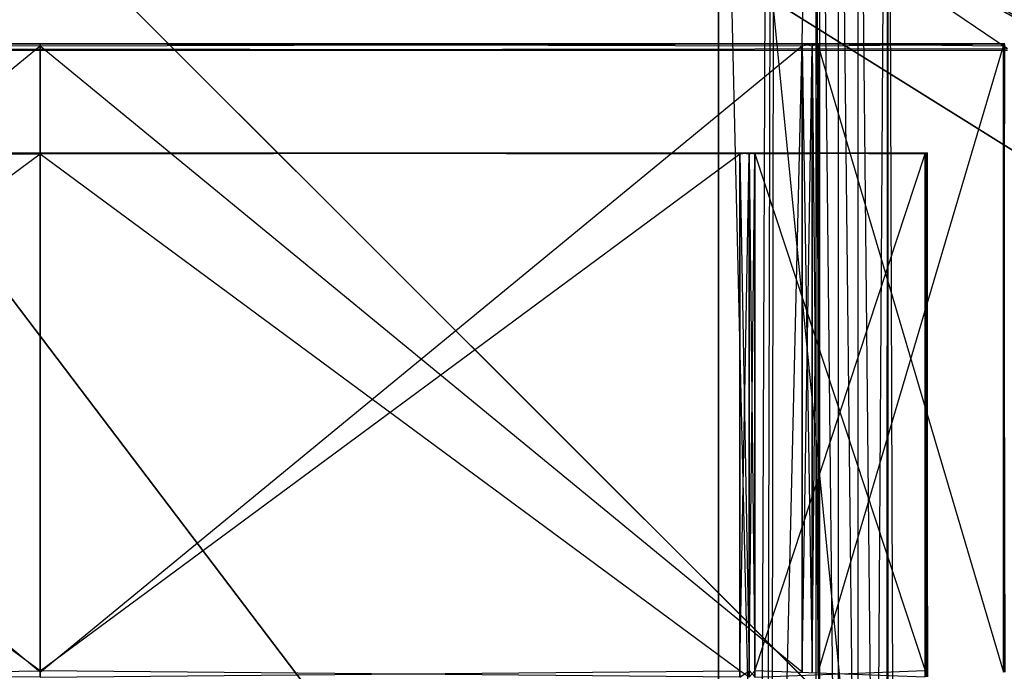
# Model space of a CAD drawing. Extents: x 0 to 1.6, y -0.5 to 0.
# Tile 45 of 192: x 0.21 to 0.41, y -0.37 to -0.23. Entities that reach past the tile are written whole.
import ezdxf

# ---------------------------------------------------------------- set-up
doc = ezdxf.new("R2010")
doc.units = 0
for name, color, linetype in [('L16_KORPUS1_0___REPLACEMTFOREMP', 7, 'CONTINUOUS'), ('L24_DRAWERBOXU_5___REPLACEMTFOR', 7, 'CONTINUOUS'), ('L25_DRAWERBOXU_3___REPLACEMTFOR', 7, 'CONTINUOUS'), ('L34_REGALELEMENT_0___REPLACEMTF', 7, 'CONTINUOUS'), ('L4_KORPUS2_5___REPLACEMTFOREMPT', 7, 'CONTINUOUS'), ('L65_ABDECKPL_0___REPLACEMTFOREM', 7, 'CONTINUOUS')]:
    doc.layers.add(name, color=color, linetype=linetype)

msp = doc.modelspace()

# ---------------------------------------------------------------- linework, layer by layer
at = {"layer": 'L16_KORPUS1_0___REPLACEMTFOREMP', "color": 8}
for points, invisible_edges in [([(0.002909, -0.497406), (0.002912, -0.000594), (0.5, -0.497406), (0.002909, -0.497406)], 15), ([(0.002912, -0.000596, 0.00769), (0.002909, -0.497404, 0.00769), (0.5, -0.497404, 0.00769), (0.002912, -0.000596, 0.00769)], 15), ([(0.5, -0.497406), (0.002912, -0.000594), (0.5, -0.000594), (0.5, -0.497406)], 10), ([(0.002912, -0.000596, 0.00769), (0.5, -0.497404, 0.00769), (0.5, -0.000596, 0.00769), (0.002912, -0.000596, 0.00769)], 10)]:
    msp.add_3dface(points, dxfattribs=dict(at, invisible_edges=invisible_edges))
at = {"layer": 'L24_DRAWERBOXU_5___REPLACEMTFOR', "color": 250}
for points, invisible_edges in [([(0.352532, -0.113855, 0.393628), (0.352532, -0.481795, 0.376897), (0.352532, -0.481795, 0.393628), (0.352532, -0.113855, 0.393628)], 13), ([(0.352532, -0.481795, 0.376897), (0.352532, -0.113855, 0.393628), (0.352532, -0.113855, 0.376897), (0.352532, -0.481795, 0.376897)], 14), ([(0.352532, -0.113855, 0.376897), (0.389016, -0.481795, 0.376897), (0.352532, -0.481795, 0.376897), (0.352532, -0.113855, 0.376897)], 13), ([(0.389016, -0.481795, 0.376897), (0.352532, -0.113855, 0.376897), (0.389016, -0.113855, 0.376897), (0.389016, -0.481795, 0.376897)], 14), ([(0.361275, -0.481795, 0.399934), (0.352532, -0.113855, 0.393628), (0.352532, -0.481795, 0.393628), (0.361275, -0.481795, 0.399934)], 13), ([(0.352532, -0.113855, 0.393628), (0.361275, -0.481795, 0.399934), (0.361275, -0.113855, 0.399934), (0.352532, -0.113855, 0.393628)], 14), ([(0.362584, -0.113855, 0.4016), (0.361275, -0.481795, 0.399934), (0.362584, -0.481795, 0.4016), (0.362584, -0.113855, 0.4016)], 13), ([(0.361275, -0.481795, 0.399934), (0.362584, -0.113855, 0.4016), (0.361275, -0.113855, 0.399934), (0.361275, -0.481795, 0.399934)], 14), ([(0.363547, -0.113855, 0.403487), (0.362584, -0.481795, 0.4016), (0.363547, -0.481795, 0.403487), (0.363547, -0.113855, 0.403487)], 13), ([(0.362584, -0.481795, 0.4016), (0.363547, -0.113855, 0.403487), (0.362584, -0.113855, 0.4016), (0.362584, -0.481795, 0.4016)], 14), ([(0.364127, -0.113855, 0.405524), (0.363547, -0.481795, 0.403487), (0.364127, -0.481795, 0.405524), (0.364127, -0.113855, 0.405524)], 13), ([(0.363547, -0.481795, 0.403487), (0.364127, -0.113855, 0.405524), (0.363547, -0.113855, 0.403487), (0.363547, -0.481795, 0.403487)], 14), ([(0.364127, -0.481795, 0.405524), (0.372733, -0.113872, 0.428442), (0.364127, -0.113855, 0.405524), (0.364127, -0.481795, 0.405524)], 14), ([(0.372733, -0.113872, 0.428442), (0.364127, -0.481795, 0.405524), (0.372733, -0.481812, 0.428442), (0.372733, -0.113872, 0.428442)], 13), ([(0.373485, -0.481812, 0.429509), (0.372733, -0.113872, 0.428442), (0.372733, -0.481812, 0.428442), (0.373485, -0.481812, 0.429509)], 13), ([(0.372733, -0.113872, 0.428442), (0.373485, -0.481812, 0.429509), (0.373485, -0.113872, 0.429509), (0.372733, -0.113872, 0.428442)], 14), ([(0.377324, -0.481812, 0.43084), (0.373485, -0.113872, 0.429509), (0.373485, -0.481812, 0.429509), (0.377324, -0.481812, 0.43084)], 13), ([(0.373485, -0.113872, 0.429509), (0.377324, -0.481812, 0.43084), (0.377324, -0.113872, 0.43084), (0.373485, -0.113872, 0.429509)], 14), ([(0.381387, -0.481812, 0.43079), (0.377324, -0.113872, 0.43084), (0.377324, -0.481812, 0.43084), (0.381387, -0.481812, 0.43079)], 13), ([(0.377324, -0.113872, 0.43084), (0.381387, -0.481812, 0.43079), (0.381387, -0.113872, 0.43079), (0.377324, -0.113872, 0.43084)], 14), ([(0.385033, -0.481812, 0.429075), (0.381387, -0.113872, 0.43079), (0.381387, -0.481812, 0.43079), (0.385033, -0.481812, 0.429075)], 13), ([(0.381387, -0.113872, 0.43079), (0.385033, -0.481812, 0.429075), (0.385033, -0.113872, 0.429075), (0.381387, -0.113872, 0.43079)], 14), ([(0.38738, -0.113872, 0.425801), (0.385033, -0.481812, 0.429075), (0.38738, -0.481812, 0.425801), (0.38738, -0.113872, 0.425801)], 13), ([(0.385033, -0.481812, 0.429075), (0.38738, -0.113872, 0.425801), (0.385033, -0.113872, 0.429075), (0.385033, -0.481812, 0.429075)], 14), ([(0.387627, -0.113872, 0.422427), (0.38738, -0.481812, 0.425801), (0.387627, -0.481812, 0.422427), (0.387627, -0.113872, 0.422427)], 13), ([(0.38738, -0.481812, 0.425801), (0.387627, -0.113872, 0.422427), (0.38738, -0.113872, 0.425801), (0.38738, -0.481812, 0.425801)], 14), ([(0.387627, -0.113872, 0.422427), (0.389016, -0.481795, 0.376897), (0.389016, -0.113855, 0.376897), (0.387627, -0.113872, 0.422427)], 14), ([(0.389016, -0.481795, 0.376897), (0.387627, -0.113872, 0.422427), (0.387627, -0.481812, 0.422427), (0.389016, -0.481795, 0.376897)], 13)]:
    msp.add_3dface(points, dxfattribs=dict(at, invisible_edges=invisible_edges))
at = {"layer": 'L25_DRAWERBOXU_3___REPLACEMTFOR', "color": 250}
for points, invisible_edges in [([(0.352532, -0.481792, 0.392886), (0.073217, -0.113854, 0.392886), (0.073217, -0.481792, 0.392886), (0.352532, -0.481792, 0.392886)], 13), ([(0.073217, -0.113854, 0.392886), (0.352532, -0.481792, 0.392886), (0.352532, -0.113854, 0.392886), (0.073217, -0.113854, 0.392886)], 14), ([(0.073217, -0.113855, 0.376897), (0.352532, -0.481792, 0.376897), (0.073217, -0.481792, 0.376897), (0.073217, -0.113855, 0.376897)], 13), ([(0.352532, -0.481792, 0.376897), (0.073217, -0.113855, 0.376897), (0.352532, -0.113855, 0.376897), (0.352532, -0.481792, 0.376897)], 14), ([(0.352532, -0.481792, 0.392886), (0.352532, -0.113855, 0.376897), (0.352532, -0.113854, 0.392886), (0.352532, -0.481792, 0.392886)], 14), ([(0.352532, -0.113855, 0.376897), (0.352532, -0.481792, 0.392886), (0.352532, -0.481792, 0.376897), (0.352532, -0.113855, 0.376897)], 13)]:
    msp.add_3dface(points, dxfattribs=dict(at, invisible_edges=invisible_edges))
at = {"layer": 'L34_REGALELEMENT_0___REPLACEMTF', "color": 40}
for points, invisible_edges in [([(0.212118, -0.23671, 0.347706), (0.054382, -0.236341, 0.347706), (0.054382, -0.23671, 0.347706), (0.212118, -0.23671, 0.347706)], 13), ([(0.054382, -0.236341, 0.347706), (0.212118, -0.23671, 0.347706), (0.212118, -0.236341, 0.347706), (0.054382, -0.236341, 0.347706)], 14), ([(0.212118, -0.236341, 0.007706), (0.054382, -0.23671, 0.007706), (0.054382, -0.236341, 0.007706), (0.212118, -0.236341, 0.007706)], 13), ([(0.054382, -0.23671, 0.007706), (0.212118, -0.236341, 0.007706), (0.212118, -0.23671, 0.007706), (0.054382, -0.23671, 0.007706)], 14), ([(0.054382, -0.236341, 0.008062), (0.212118, -0.236341, 0.007706), (0.054382, -0.236341, 0.007706), (0.054382, -0.236341, 0.008062)], 13), ([(0.212118, -0.236341, 0.007706), (0.054382, -0.236341, 0.008062), (0.212118, -0.236341, 0.008062), (0.212118, -0.236341, 0.007706)], 14), ([(0.054382, -0.236341, 0.34747), (0.212118, -0.236341, 0.008062), (0.054382, -0.236341, 0.008062), (0.054382, -0.236341, 0.34747)], 13), ([(0.212118, -0.236341, 0.008062), (0.054382, -0.236341, 0.34747), (0.212118, -0.236341, 0.34747), (0.212118, -0.236341, 0.008062)], 14), ([(0.054382, -0.236341, 0.347706), (0.212118, -0.236341, 0.34747), (0.054382, -0.236341, 0.34747), (0.054382, -0.236341, 0.347706)], 13), ([(0.212118, -0.236341, 0.34747), (0.054382, -0.236341, 0.347706), (0.212118, -0.236341, 0.347706), (0.212118, -0.236341, 0.34747)], 14), ([(0.369853, -0.23671, 0.347706), (0.212118, -0.236341, 0.347706), (0.212118, -0.23671, 0.347706), (0.369853, -0.23671, 0.347706)], 13), ([(0.212118, -0.236341, 0.347706), (0.369853, -0.23671, 0.347706), (0.369853, -0.236341, 0.347706), (0.212118, -0.236341, 0.347706)], 14), ([(0.369853, -0.236341, 0.007706), (0.212118, -0.23671, 0.007706), (0.212118, -0.236341, 0.007706), (0.369853, -0.236341, 0.007706)], 13), ([(0.212118, -0.23671, 0.007706), (0.369853, -0.236341, 0.007706), (0.369853, -0.23671, 0.007706), (0.212118, -0.23671, 0.007706)], 14), ([(0.212118, -0.236341, 0.008062), (0.369853, -0.236341, 0.007706), (0.212118, -0.236341, 0.007706), (0.212118, -0.236341, 0.008062)], 13), ([(0.369853, -0.236341, 0.007706), (0.212118, -0.236341, 0.008062), (0.369853, -0.236341, 0.008062), (0.369853, -0.236341, 0.007706)], 14), ([(0.212118, -0.236341, 0.34747), (0.369853, -0.236341, 0.008062), (0.212118, -0.236341, 0.008062), (0.212118, -0.236341, 0.34747)], 13), ([(0.369853, -0.236341, 0.008062), (0.212118, -0.236341, 0.34747), (0.369853, -0.236341, 0.34747), (0.369853, -0.236341, 0.008062)], 14), ([(0.212118, -0.236341, 0.347706), (0.369853, -0.236341, 0.34747), (0.212118, -0.236341, 0.34747), (0.212118, -0.236341, 0.347706)], 13), ([(0.369853, -0.236341, 0.34747), (0.212118, -0.236341, 0.347706), (0.369853, -0.236341, 0.347706), (0.369853, -0.236341, 0.34747)], 14), ([(0.369853, -0.236341, 0.347706), (0.371908, -0.236341, 0.34747), (0.369853, -0.236341, 0.34747), (0.369853, -0.236341, 0.347706)], 13), ([(0.371908, -0.236341, 0.34747), (0.369853, -0.236341, 0.347706), (0.371908, -0.236341, 0.347706), (0.371908, -0.236341, 0.34747)], 14), ([(0.369853, -0.236341, 0.34747), (0.371908, -0.236341, 0.008062), (0.369853, -0.236341, 0.008062), (0.369853, -0.236341, 0.34747)], 13), ([(0.371908, -0.236341, 0.008062), (0.369853, -0.236341, 0.34747), (0.371908, -0.236341, 0.34747), (0.371908, -0.236341, 0.008062)], 14), ([(0.369853, -0.236341, 0.008062), (0.371908, -0.236341, 0.007706), (0.369853, -0.236341, 0.007706), (0.369853, -0.236341, 0.008062)], 13), ([(0.371908, -0.236341, 0.007706), (0.369853, -0.236341, 0.008062), (0.371908, -0.236341, 0.008062), (0.371908, -0.236341, 0.007706)], 14), ([(0.371908, -0.236341, 0.007706), (0.369853, -0.23671, 0.007706), (0.369853, -0.236341, 0.007706), (0.371908, -0.236341, 0.007706)], 13), ([(0.369853, -0.23671, 0.007706), (0.371908, -0.236341, 0.007706), (0.371908, -0.23671, 0.007706), (0.369853, -0.23671, 0.007706)], 14), ([(0.371908, -0.23671, 0.347706), (0.369853, -0.236341, 0.347706), (0.369853, -0.23671, 0.347706), (0.371908, -0.23671, 0.347706)], 13), ([(0.369853, -0.236341, 0.347706), (0.371908, -0.23671, 0.347706), (0.371908, -0.236341, 0.347706), (0.369853, -0.236341, 0.347706)], 14), ([(0.373186, -0.23671, 0.347706), (0.371908, -0.236341, 0.347706), (0.371908, -0.23671, 0.347706), (0.373186, -0.23671, 0.347706)], 13), ([(0.371908, -0.236341, 0.347706), (0.373186, -0.23671, 0.347706), (0.373186, -0.236341, 0.347706), (0.371908, -0.236341, 0.347706)], 14), ([(0.371908, -0.236341, 0.347706), (0.373186, -0.236341, 0.34747), (0.371908, -0.236341, 0.34747), (0.371908, -0.236341, 0.347706)], 13), ([(0.373186, -0.236341, 0.34747), (0.371908, -0.236341, 0.347706), (0.373186, -0.236341, 0.347706), (0.373186, -0.236341, 0.34747)], 14), ([(0.371908, -0.236341, 0.34747), (0.373186, -0.236341, 0.008062), (0.371908, -0.236341, 0.008062), (0.371908, -0.236341, 0.34747)], 13), ([(0.373186, -0.236341, 0.008062), (0.371908, -0.236341, 0.34747), (0.373186, -0.236341, 0.34747), (0.373186, -0.236341, 0.008062)], 14), ([(0.371908, -0.236341, 0.008062), (0.373186, -0.236341, 0.007706), (0.371908, -0.236341, 0.007706), (0.371908, -0.236341, 0.008062)], 13), ([(0.373186, -0.236341, 0.007706), (0.371908, -0.236341, 0.008062), (0.373186, -0.236341, 0.008062), (0.373186, -0.236341, 0.007706)], 14), ([(0.373186, -0.236341, 0.007706), (0.371908, -0.23671, 0.007706), (0.371908, -0.236341, 0.007706), (0.373186, -0.236341, 0.007706)], 13), ([(0.371908, -0.23671, 0.007706), (0.373186, -0.236341, 0.007706), (0.373186, -0.23671, 0.007706), (0.371908, -0.23671, 0.007706)], 14), ([(0.411565, -0.236341, 0.007706), (0.373186, -0.23671, 0.007706), (0.373186, -0.236341, 0.007706), (0.411565, -0.236341, 0.007706)], 13), ([(0.373186, -0.23671, 0.007706), (0.411565, -0.236341, 0.007706), (0.411565, -0.23671, 0.007706), (0.373186, -0.23671, 0.007706)], 14), ([(0.373186, -0.236341, 0.008062), (0.411565, -0.236341, 0.007706), (0.373186, -0.236341, 0.007706), (0.373186, -0.236341, 0.008062)], 13), ([(0.411565, -0.236341, 0.007706), (0.373186, -0.236341, 0.008062), (0.411565, -0.236341, 0.008062), (0.411565, -0.236341, 0.007706)], 14), ([(0.373186, -0.236341, 0.34747), (0.411565, -0.236341, 0.008062), (0.373186, -0.236341, 0.008062), (0.373186, -0.236341, 0.34747)], 13), ([(0.411565, -0.236341, 0.008062), (0.373186, -0.236341, 0.34747), (0.411565, -0.236341, 0.34747), (0.411565, -0.236341, 0.008062)], 14), ([(0.373186, -0.236341, 0.347706), (0.411565, -0.236341, 0.34747), (0.373186, -0.236341, 0.34747), (0.373186, -0.236341, 0.347706)], 13), ([(0.411565, -0.236341, 0.34747), (0.373186, -0.236341, 0.347706), (0.411565, -0.236341, 0.347706), (0.411565, -0.236341, 0.34747)], 14), ([(0.411565, -0.23671, 0.347706), (0.373186, -0.236341, 0.347706), (0.373186, -0.23671, 0.347706), (0.411565, -0.23671, 0.347706)], 13), ([(0.373186, -0.236341, 0.347706), (0.411565, -0.23671, 0.347706), (0.411565, -0.236341, 0.347706), (0.373186, -0.236341, 0.347706)], 14), ([(0.411843, -0.23671, 0.347706), (0.411565, -0.236341, 0.347706), (0.411565, -0.23671, 0.347706), (0.411843, -0.23671, 0.347706)], 13), ([(0.411565, -0.236341, 0.347706), (0.411843, -0.23671, 0.347706), (0.411843, -0.236341, 0.347706), (0.411565, -0.236341, 0.347706)], 14), ([(0.411843, -0.236341, 0.007706), (0.411565, -0.23671, 0.007706), (0.411565, -0.236341, 0.007706), (0.411843, -0.236341, 0.007706)], 13), ([(0.411565, -0.23671, 0.007706), (0.411843, -0.236341, 0.007706), (0.411843, -0.23671, 0.007706), (0.411565, -0.23671, 0.007706)], 14), ([(0.411565, -0.236341, 0.347706), (0.411843, -0.236341, 0.34747), (0.411565, -0.236341, 0.34747), (0.411565, -0.236341, 0.347706)], 13), ([(0.411843, -0.236341, 0.34747), (0.411565, -0.236341, 0.347706), (0.411843, -0.236341, 0.347706), (0.411843, -0.236341, 0.34747)], 14), ([(0.411565, -0.236341, 0.34747), (0.411843, -0.236341, 0.008062), (0.411565, -0.236341, 0.008062), (0.411565, -0.236341, 0.34747)], 13), ([(0.411843, -0.236341, 0.008062), (0.411565, -0.236341, 0.34747), (0.411843, -0.236341, 0.34747), (0.411843, -0.236341, 0.008062)], 14), ([(0.411565, -0.236341, 0.008062), (0.411843, -0.236341, 0.007706), (0.411565, -0.236341, 0.007706), (0.411565, -0.236341, 0.008062)], 13), ([(0.411843, -0.236341, 0.007706), (0.411565, -0.236341, 0.008062), (0.411843, -0.236341, 0.008062), (0.411843, -0.236341, 0.007706)], 14), ([(0.212118, -0.23671, 0.007706), (0.054382, -0.366385, 0.007706), (0.054382, -0.23671, 0.007706), (0.212118, -0.23671, 0.007706)], 13), ([(0.054382, -0.366385, 0.007706), (0.212118, -0.23671, 0.007706), (0.212118, -0.366385, 0.007706), (0.054382, -0.366385, 0.007706)], 14), ([(0.212118, -0.366314, 0.347706), (0.054382, -0.23671, 0.347706), (0.054382, -0.366314, 0.347706), (0.212118, -0.366314, 0.347706)], 13), ([(0.054382, -0.23671, 0.347706), (0.212118, -0.366314, 0.347706), (0.212118, -0.23671, 0.347706), (0.054382, -0.23671, 0.347706)], 14), ([(0.369853, -0.23671, 0.007706), (0.212118, -0.366385, 0.007706), (0.212118, -0.23671, 0.007706), (0.369853, -0.23671, 0.007706)], 13), ([(0.212118, -0.366385, 0.007706), (0.369853, -0.23671, 0.007706), (0.369853, -0.366385, 0.007706), (0.212118, -0.366385, 0.007706)], 14), ([(0.369853, -0.366314, 0.347706), (0.212118, -0.23671, 0.347706), (0.212118, -0.366314, 0.347706), (0.369853, -0.366314, 0.347706)], 13), ([(0.212118, -0.23671, 0.347706), (0.369853, -0.366314, 0.347706), (0.369853, -0.23671, 0.347706), (0.212118, -0.23671, 0.347706)], 14), ([(0.371908, -0.366314, 0.347706), (0.369853, -0.23671, 0.347706), (0.369853, -0.366314, 0.347706), (0.371908, -0.366314, 0.347706)], 13), ([(0.369853, -0.23671, 0.347706), (0.371908, -0.366314, 0.347706), (0.371908, -0.23671, 0.347706), (0.369853, -0.23671, 0.347706)], 14), ([(0.371908, -0.23671, 0.007706), (0.369853, -0.366385, 0.007706), (0.369853, -0.23671, 0.007706), (0.371908, -0.23671, 0.007706)], 13), ([(0.369853, -0.366385, 0.007706), (0.371908, -0.23671, 0.007706), (0.371908, -0.366385, 0.007706), (0.369853, -0.366385, 0.007706)], 14), ([(0.373186, -0.366316, 0.347706), (0.371908, -0.23671, 0.347706), (0.371908, -0.366314, 0.347706), (0.373186, -0.366316, 0.347706)], 13), ([(0.371908, -0.23671, 0.347706), (0.373186, -0.366316, 0.347706), (0.373186, -0.23671, 0.347706), (0.371908, -0.23671, 0.347706)], 14), ([(0.373186, -0.23671, 0.007706), (0.371908, -0.366385, 0.007706), (0.371908, -0.23671, 0.007706), (0.373186, -0.23671, 0.007706)], 13), ([(0.371908, -0.366385, 0.007706), (0.373186, -0.23671, 0.007706), (0.373186, -0.366385, 0.007706), (0.371908, -0.366385, 0.007706)], 14), ([(0.411565, -0.23671, 0.007706), (0.373186, -0.366385, 0.007706), (0.373186, -0.23671, 0.007706), (0.411565, -0.23671, 0.007706)], 13), ([(0.373186, -0.366385, 0.007706), (0.411565, -0.23671, 0.007706), (0.411565, -0.366385, 0.007706), (0.373186, -0.366385, 0.007706)], 14), ([(0.411565, -0.366385, 0.347706), (0.373186, -0.23671, 0.347706), (0.373186, -0.366316, 0.347706), (0.411565, -0.366385, 0.347706)], 13), ([(0.373186, -0.23671, 0.347706), (0.411565, -0.366385, 0.347706), (0.411565, -0.23671, 0.347706), (0.373186, -0.23671, 0.347706)], 14), ([(0.411843, -0.366385, 0.347706), (0.411565, -0.23671, 0.347706), (0.411565, -0.366385, 0.347706), (0.411843, -0.366385, 0.347706)], 13), ([(0.411565, -0.23671, 0.347706), (0.411843, -0.366385, 0.347706), (0.411843, -0.23671, 0.347706), (0.411565, -0.23671, 0.347706)], 14), ([(0.411843, -0.23671, 0.007706), (0.411565, -0.366385, 0.007706), (0.411565, -0.23671, 0.007706), (0.411843, -0.23671, 0.007706)], 13), ([(0.411565, -0.366385, 0.007706), (0.411843, -0.23671, 0.007706), (0.411843, -0.366385, 0.007706), (0.411565, -0.366385, 0.007706)], 14), ([(0.212118, -0.258896, 0.330947), (0.067238, -0.259121, 0.330947), (0.067238, -0.258896, 0.330947), (0.212118, -0.258896, 0.330947)], 13), ([(0.067238, -0.259121, 0.330947), (0.212118, -0.258896, 0.330947), (0.212118, -0.259121, 0.330947), (0.067238, -0.259121, 0.330947)], 14), ([(0.212118, -0.258896, 0.330947), (0.067238, -0.258896, 0.330733), (0.212118, -0.258896, 0.330733), (0.212118, -0.258896, 0.330947)], 13), ([(0.067238, -0.258896, 0.330733), (0.212118, -0.258896, 0.330947), (0.067238, -0.258896, 0.330947), (0.067238, -0.258896, 0.330733)], 14), ([(0.212118, -0.258896, 0.330733), (0.067238, -0.258896, 0.023165), (0.212118, -0.258896, 0.023165), (0.212118, -0.258896, 0.330733)], 13), ([(0.067238, -0.258896, 0.023165), (0.212118, -0.258896, 0.330733), (0.067238, -0.258896, 0.330733), (0.067238, -0.258896, 0.023165)], 14), ([(0.212118, -0.258896, 0.022842), (0.067238, -0.258896, 0.023165), (0.067238, -0.258896, 0.022842), (0.212118, -0.258896, 0.022842)], 13), ([(0.067238, -0.258896, 0.023165), (0.212118, -0.258896, 0.022842), (0.212118, -0.258896, 0.023165), (0.067238, -0.258896, 0.023165)], 14), ([(0.212118, -0.259121, 0.022842), (0.067238, -0.258896, 0.022842), (0.067238, -0.259121, 0.022842), (0.212118, -0.259121, 0.022842)], 13), ([(0.067238, -0.258896, 0.022842), (0.212118, -0.259121, 0.022842), (0.212118, -0.258896, 0.022842), (0.067238, -0.258896, 0.022842)], 14), ([(0.212118, -0.259121, 0.330947), (0.067238, -0.366165, 0.330947), (0.067238, -0.259121, 0.330947), (0.212118, -0.259121, 0.330947)], 13), ([(0.067238, -0.366165, 0.330947), (0.212118, -0.259121, 0.330947), (0.212118, -0.366165, 0.330947), (0.067238, -0.366165, 0.330947)], 14), ([(0.212118, -0.366093, 0.022842), (0.067238, -0.259121, 0.022842), (0.067238, -0.366093, 0.022842), (0.212118, -0.366093, 0.022842)], 13), ([(0.067238, -0.259121, 0.022842), (0.212118, -0.366093, 0.022842), (0.212118, -0.259121, 0.022842), (0.067238, -0.259121, 0.022842)], 14), ([(0.356997, -0.258896, 0.330947), (0.212118, -0.259121, 0.330947), (0.212118, -0.258896, 0.330947), (0.356997, -0.258896, 0.330947)], 13), ([(0.212118, -0.259121, 0.330947), (0.356997, -0.258896, 0.330947), (0.356997, -0.259121, 0.330947), (0.212118, -0.259121, 0.330947)], 14), ([(0.356997, -0.258896, 0.330733), (0.212118, -0.258896, 0.330947), (0.212118, -0.258896, 0.330733), (0.356997, -0.258896, 0.330733)], 13), ([(0.212118, -0.258896, 0.330947), (0.356997, -0.258896, 0.330733), (0.356997, -0.258896, 0.330947), (0.212118, -0.258896, 0.330947)], 14), ([(0.356997, -0.258896, 0.330733), (0.212118, -0.258896, 0.023165), (0.356997, -0.258896, 0.023165), (0.356997, -0.258896, 0.330733)], 13), ([(0.212118, -0.258896, 0.023165), (0.356997, -0.258896, 0.330733), (0.212118, -0.258896, 0.330733), (0.212118, -0.258896, 0.023165)], 14), ([(0.356997, -0.258896, 0.023165), (0.212118, -0.258896, 0.022842), (0.356997, -0.258896, 0.022842), (0.356997, -0.258896, 0.023165)], 13), ([(0.212118, -0.258896, 0.022842), (0.356997, -0.258896, 0.023165), (0.212118, -0.258896, 0.023165), (0.212118, -0.258896, 0.022842)], 14), ([(0.356997, -0.259121, 0.022842), (0.212118, -0.258896, 0.022842), (0.212118, -0.259121, 0.022842), (0.356997, -0.259121, 0.022842)], 13), ([(0.212118, -0.258896, 0.022842), (0.356997, -0.259121, 0.022842), (0.356997, -0.258896, 0.022842), (0.212118, -0.258896, 0.022842)], 14), ([(0.356997, -0.259121, 0.330947), (0.212118, -0.366165, 0.330947), (0.212118, -0.259121, 0.330947), (0.356997, -0.259121, 0.330947)], 13), ([(0.212118, -0.366165, 0.330947), (0.356997, -0.259121, 0.330947), (0.356997, -0.366165, 0.330947), (0.212118, -0.366165, 0.330947)], 14), ([(0.356997, -0.366093, 0.022842), (0.212118, -0.259121, 0.022842), (0.212118, -0.366093, 0.022842), (0.356997, -0.366093, 0.022842)], 13), ([(0.212118, -0.259121, 0.022842), (0.356997, -0.366093, 0.022842), (0.356997, -0.259121, 0.022842), (0.212118, -0.259121, 0.022842)], 14), ([(0.358885, -0.259121, 0.022842), (0.356997, -0.258896, 0.022842), (0.356997, -0.259121, 0.022842), (0.358885, -0.259121, 0.022842)], 13), ([(0.356997, -0.258896, 0.022842), (0.358885, -0.259121, 0.022842), (0.358885, -0.258896, 0.022842), (0.356997, -0.258896, 0.022842)], 14), ([(0.358885, -0.258896, 0.023165), (0.356997, -0.258896, 0.022842), (0.358885, -0.258896, 0.022842), (0.358885, -0.258896, 0.023165)], 13), ([(0.356997, -0.258896, 0.022842), (0.358885, -0.258896, 0.023165), (0.356997, -0.258896, 0.023165), (0.356997, -0.258896, 0.022842)], 14), ([(0.358885, -0.258896, 0.330733), (0.356997, -0.258896, 0.023165), (0.358885, -0.258896, 0.023165), (0.358885, -0.258896, 0.330733)], 13), ([(0.356997, -0.258896, 0.023165), (0.358885, -0.258896, 0.330733), (0.356997, -0.258896, 0.330733), (0.356997, -0.258896, 0.023165)], 14), ([(0.358885, -0.258896, 0.330947), (0.356997, -0.258896, 0.330733), (0.358885, -0.258896, 0.330733), (0.358885, -0.258896, 0.330947)], 13), ([(0.356997, -0.258896, 0.330733), (0.358885, -0.258896, 0.330947), (0.356997, -0.258896, 0.330947), (0.356997, -0.258896, 0.330733)], 14), ([(0.358885, -0.258896, 0.330947), (0.356997, -0.259121, 0.330947), (0.356997, -0.258896, 0.330947), (0.358885, -0.258896, 0.330947)], 13), ([(0.356997, -0.259121, 0.330947), (0.358885, -0.258896, 0.330947), (0.358885, -0.259121, 0.330947), (0.356997, -0.259121, 0.330947)], 14), ([(0.358885, -0.366093, 0.022842), (0.356997, -0.259121, 0.022842), (0.356997, -0.366093, 0.022842), (0.358885, -0.366093, 0.022842)], 13), ([(0.356997, -0.259121, 0.022842), (0.358885, -0.366093, 0.022842), (0.358885, -0.259121, 0.022842), (0.356997, -0.259121, 0.022842)], 14), ([(0.358885, -0.259121, 0.330947), (0.356997, -0.366165, 0.330947), (0.356997, -0.259121, 0.330947), (0.358885, -0.259121, 0.330947)], 13), ([(0.356997, -0.366165, 0.330947), (0.358885, -0.259121, 0.330947), (0.358885, -0.366165, 0.330947), (0.356997, -0.366165, 0.330947)], 14), ([(0.360058, -0.258896, 0.023165), (0.358885, -0.258896, 0.022842), (0.360058, -0.258896, 0.022842), (0.360058, -0.258896, 0.023165)], 13), ([(0.358885, -0.258896, 0.022842), (0.360058, -0.258896, 0.023165), (0.358885, -0.258896, 0.023165), (0.358885, -0.258896, 0.022842)], 14), ([(0.360058, -0.258896, 0.330733), (0.358885, -0.258896, 0.023165), (0.360058, -0.258896, 0.023165), (0.360058, -0.258896, 0.330733)], 13), ([(0.358885, -0.258896, 0.023165), (0.360058, -0.258896, 0.330733), (0.358885, -0.258896, 0.330733), (0.358885, -0.258896, 0.023165)], 14), ([(0.360058, -0.258896, 0.330947), (0.358885, -0.258896, 0.330733), (0.360058, -0.258896, 0.330733), (0.360058, -0.258896, 0.330947)], 13), ([(0.358885, -0.258896, 0.330733), (0.360058, -0.258896, 0.330947), (0.358885, -0.258896, 0.330947), (0.358885, -0.258896, 0.330733)], 14), ([(0.360058, -0.258896, 0.330947), (0.358885, -0.259121, 0.330947), (0.358885, -0.258896, 0.330947), (0.360058, -0.258896, 0.330947)], 13), ([(0.358885, -0.259121, 0.330947), (0.360058, -0.258896, 0.330947), (0.360058, -0.259121, 0.330947), (0.358885, -0.259121, 0.330947)], 14), ([(0.360058, -0.259121, 0.022842), (0.358885, -0.258896, 0.022842), (0.358885, -0.259121, 0.022842), (0.360058, -0.259121, 0.022842)], 13), ([(0.358885, -0.258896, 0.022842), (0.360058, -0.259121, 0.022842), (0.360058, -0.258896, 0.022842), (0.358885, -0.258896, 0.022842)], 14), ([(0.360058, -0.259121, 0.330947), (0.358885, -0.366165, 0.330947), (0.358885, -0.259121, 0.330947), (0.360058, -0.259121, 0.330947)], 13), ([(0.358885, -0.366165, 0.330947), (0.360058, -0.259121, 0.330947), (0.360058, -0.366163, 0.330947), (0.358885, -0.366165, 0.330947)], 14), ([(0.360058, -0.366093, 0.022842), (0.358885, -0.259121, 0.022842), (0.358885, -0.366093, 0.022842), (0.360058, -0.366093, 0.022842)], 13), ([(0.358885, -0.259121, 0.022842), (0.360058, -0.366093, 0.022842), (0.360058, -0.259121, 0.022842), (0.358885, -0.259121, 0.022842)], 14), ([(0.395309, -0.259121, 0.022842), (0.360058, -0.258896, 0.022842), (0.360058, -0.259121, 0.022842), (0.395309, -0.259121, 0.022842)], 13), ([(0.360058, -0.258896, 0.022842), (0.395309, -0.259121, 0.022842), (0.395309, -0.258896, 0.022842), (0.360058, -0.258896, 0.022842)], 14), ([(0.395309, -0.258896, 0.330947), (0.360058, -0.259121, 0.330947), (0.360058, -0.258896, 0.330947), (0.395309, -0.258896, 0.330947)], 13), ([(0.360058, -0.259121, 0.330947), (0.395309, -0.258896, 0.330947), (0.395309, -0.259121, 0.330947), (0.360058, -0.259121, 0.330947)], 14), ([(0.395309, -0.258896, 0.330947), (0.360058, -0.258896, 0.330733), (0.395309, -0.258896, 0.330733), (0.395309, -0.258896, 0.330947)], 13), ([(0.360058, -0.258896, 0.330733), (0.395309, -0.258896, 0.330947), (0.360058, -0.258896, 0.330947), (0.360058, -0.258896, 0.330733)], 14), ([(0.395309, -0.258896, 0.330733), (0.360058, -0.258896, 0.023165), (0.395309, -0.258896, 0.023165), (0.395309, -0.258896, 0.330733)], 13), ([(0.360058, -0.258896, 0.023165), (0.395309, -0.258896, 0.330733), (0.360058, -0.258896, 0.330733), (0.360058, -0.258896, 0.023165)], 14), ([(0.395309, -0.258896, 0.023165), (0.360058, -0.258896, 0.022842), (0.395309, -0.258896, 0.022842), (0.395309, -0.258896, 0.023165)], 13), ([(0.360058, -0.258896, 0.022842), (0.395309, -0.258896, 0.023165), (0.360058, -0.258896, 0.023165), (0.360058, -0.258896, 0.022842)], 14), ([(0.395309, -0.366093, 0.022842), (0.360058, -0.259121, 0.022842), (0.360058, -0.366093, 0.022842), (0.395309, -0.366093, 0.022842)], 13), ([(0.360058, -0.259121, 0.022842), (0.395309, -0.366093, 0.022842), (0.395309, -0.259121, 0.022842), (0.360058, -0.259121, 0.022842)], 14), ([(0.395309, -0.259121, 0.330947), (0.360058, -0.366163, 0.330947), (0.360058, -0.259121, 0.330947), (0.395309, -0.259121, 0.330947)], 13), ([(0.360058, -0.366163, 0.330947), (0.395309, -0.259121, 0.330947), (0.395309, -0.366093, 0.330947), (0.360058, -0.366163, 0.330947)], 14), ([(0.395565, -0.259121, 0.022842), (0.395309, -0.258896, 0.022842), (0.395309, -0.259121, 0.022842), (0.395565, -0.259121, 0.022842)], 13), ([(0.395309, -0.258896, 0.022842), (0.395565, -0.259121, 0.022842), (0.395565, -0.258896, 0.022842), (0.395309, -0.258896, 0.022842)], 14), ([(0.395565, -0.258896, 0.023165), (0.395309, -0.258896, 0.022842), (0.395565, -0.258896, 0.022842), (0.395565, -0.258896, 0.023165)], 13), ([(0.395309, -0.258896, 0.022842), (0.395565, -0.258896, 0.023165), (0.395309, -0.258896, 0.023165), (0.395309, -0.258896, 0.022842)], 14), ([(0.395565, -0.258896, 0.330733), (0.395309, -0.258896, 0.023165), (0.395565, -0.258896, 0.023165), (0.395565, -0.258896, 0.330733)], 13), ([(0.395309, -0.258896, 0.023165), (0.395565, -0.258896, 0.330733), (0.395309, -0.258896, 0.330733), (0.395309, -0.258896, 0.023165)], 14), ([(0.395565, -0.258896, 0.330947), (0.395309, -0.258896, 0.330733), (0.395565, -0.258896, 0.330733), (0.395565, -0.258896, 0.330947)], 13), ([(0.395309, -0.258896, 0.330733), (0.395565, -0.258896, 0.330947), (0.395309, -0.258896, 0.330947), (0.395309, -0.258896, 0.330733)], 14), ([(0.395565, -0.258896, 0.330947), (0.395309, -0.259121, 0.330947), (0.395309, -0.258896, 0.330947), (0.395565, -0.258896, 0.330947)], 13), ([(0.395309, -0.259121, 0.330947), (0.395565, -0.258896, 0.330947), (0.395565, -0.259121, 0.330947), (0.395309, -0.259121, 0.330947)], 14), ([(0.395565, -0.259121, 0.330947), (0.395309, -0.366093, 0.330947), (0.395309, -0.259121, 0.330947), (0.395565, -0.259121, 0.330947)], 13), ([(0.395309, -0.366093, 0.330947), (0.395565, -0.259121, 0.330947), (0.395565, -0.366093, 0.330947), (0.395309, -0.366093, 0.330947)], 14), ([(0.395565, -0.366093, 0.022842), (0.395309, -0.259121, 0.022842), (0.395309, -0.366093, 0.022842), (0.395565, -0.366093, 0.022842)], 13), ([(0.395309, -0.259121, 0.022842), (0.395565, -0.366093, 0.022842), (0.395565, -0.259121, 0.022842), (0.395309, -0.259121, 0.022842)], 14), ([(0.395817, -0.258896, 0.023165), (0.395565, -0.258896, 0.022842), (0.395817, -0.258896, 0.022842), (0.395817, -0.258896, 0.023165)], 13), ([(0.395565, -0.258896, 0.022842), (0.395817, -0.258896, 0.023165), (0.395565, -0.258896, 0.023165), (0.395565, -0.258896, 0.022842)], 14), ([(0.395817, -0.258896, 0.330733), (0.395565, -0.258896, 0.023165), (0.395817, -0.258896, 0.023165), (0.395817, -0.258896, 0.330733)], 13), ([(0.395565, -0.258896, 0.023165), (0.395817, -0.258896, 0.330733), (0.395565, -0.258896, 0.330733), (0.395565, -0.258896, 0.023165)], 14), ([(0.395817, -0.259121, 0.022842), (0.395565, -0.258896, 0.022842), (0.395565, -0.259121, 0.022842), (0.395817, -0.259121, 0.022842)], 13), ([(0.395565, -0.258896, 0.022842), (0.395817, -0.259121, 0.022842), (0.395817, -0.258896, 0.022842), (0.395565, -0.258896, 0.022842)], 14), ([(0.395817, -0.258896, 0.330947), (0.395565, -0.259121, 0.330947), (0.395565, -0.258896, 0.330947), (0.395817, -0.258896, 0.330947)], 13), ([(0.395565, -0.259121, 0.330947), (0.395817, -0.258896, 0.330947), (0.395817, -0.259121, 0.330947), (0.395565, -0.259121, 0.330947)], 14), ([(0.395817, -0.258896, 0.330947), (0.395565, -0.258896, 0.330733), (0.395817, -0.258896, 0.330733), (0.395817, -0.258896, 0.330947)], 13), ([(0.395565, -0.258896, 0.330733), (0.395817, -0.258896, 0.330947), (0.395565, -0.258896, 0.330947), (0.395565, -0.258896, 0.330733)], 14), ([(0.395817, -0.259121, 0.330947), (0.395565, -0.366093, 0.330947), (0.395565, -0.259121, 0.330947), (0.395817, -0.259121, 0.330947)], 13), ([(0.395565, -0.366093, 0.330947), (0.395817, -0.259121, 0.330947), (0.395817, -0.366093, 0.330947), (0.395565, -0.366093, 0.330947)], 14), ([(0.395817, -0.366093, 0.022842), (0.395565, -0.259121, 0.022842), (0.395565, -0.366093, 0.022842), (0.395817, -0.366093, 0.022842)], 13), ([(0.395565, -0.259121, 0.022842), (0.395817, -0.366093, 0.022842), (0.395817, -0.259121, 0.022842), (0.395565, -0.259121, 0.022842)], 14), ([(0.395817, -0.258896, 0.330733), (0.395817, -0.259121, 0.023165), (0.395817, -0.259121, 0.330733), (0.395817, -0.258896, 0.330733)], 13), ([(0.395817, -0.259121, 0.023165), (0.395817, -0.258896, 0.330733), (0.395817, -0.258896, 0.023165), (0.395817, -0.259121, 0.023165)], 14), ([(0.395817, -0.258896, 0.330947), (0.395817, -0.259121, 0.330733), (0.395817, -0.259121, 0.330947), (0.395817, -0.258896, 0.330947)], 13), ([(0.395817, -0.259121, 0.330733), (0.395817, -0.258896, 0.330947), (0.395817, -0.258896, 0.330733), (0.395817, -0.259121, 0.330733)], 14), ([(0.395817, -0.258896, 0.023165), (0.395817, -0.259121, 0.022842), (0.395817, -0.259121, 0.023165), (0.395817, -0.258896, 0.023165)], 13), ([(0.395817, -0.259121, 0.022842), (0.395817, -0.258896, 0.023165), (0.395817, -0.258896, 0.022842), (0.395817, -0.259121, 0.022842)], 14), ([(0.395817, -0.259121, 0.023165), (0.395817, -0.366093, 0.022842), (0.395817, -0.366093, 0.023165), (0.395817, -0.259121, 0.023165)], 13), ([(0.395817, -0.366093, 0.022842), (0.395817, -0.259121, 0.023165), (0.395817, -0.259121, 0.022842), (0.395817, -0.366093, 0.022842)], 14), ([(0.395817, -0.259121, 0.330947), (0.395817, -0.366093, 0.330733), (0.395817, -0.366093, 0.330947), (0.395817, -0.259121, 0.330947)], 13), ([(0.395817, -0.366093, 0.330733), (0.395817, -0.259121, 0.330947), (0.395817, -0.259121, 0.330733), (0.395817, -0.366093, 0.330733)], 14), ([(0.395817, -0.259121, 0.330733), (0.395817, -0.366093, 0.023165), (0.395817, -0.366093, 0.330733), (0.395817, -0.259121, 0.330733)], 13), ([(0.395817, -0.366093, 0.023165), (0.395817, -0.259121, 0.330733), (0.395817, -0.259121, 0.023165), (0.395817, -0.366093, 0.023165)], 14), ([(0.212118, -0.3674, 0.022842), (0.067238, -0.366093, 0.022842), (0.067238, -0.3674, 0.022842), (0.212118, -0.3674, 0.022842)], 13), ([(0.067238, -0.366093, 0.022842), (0.212118, -0.3674, 0.022842), (0.212118, -0.366093, 0.022842), (0.067238, -0.366093, 0.022842)], 14), ([(0.212118, -0.366165, 0.330947), (0.067238, -0.367473, 0.330947), (0.067238, -0.366165, 0.330947), (0.212118, -0.366165, 0.330947)], 13), ([(0.067238, -0.367473, 0.330947), (0.212118, -0.366165, 0.330947), (0.212118, -0.367473, 0.330947), (0.067238, -0.367473, 0.330947)], 14), ([(0.356997, -0.3674, 0.022842), (0.212118, -0.366093, 0.022842), (0.212118, -0.3674, 0.022842), (0.356997, -0.3674, 0.022842)], 13), ([(0.212118, -0.366093, 0.022842), (0.356997, -0.3674, 0.022842), (0.356997, -0.366093, 0.022842), (0.212118, -0.366093, 0.022842)], 14), ([(0.356997, -0.366165, 0.330947), (0.212118, -0.367473, 0.330947), (0.212118, -0.366165, 0.330947), (0.356997, -0.366165, 0.330947)], 13), ([(0.212118, -0.367473, 0.330947), (0.356997, -0.366165, 0.330947), (0.356997, -0.367473, 0.330947), (0.212118, -0.367473, 0.330947)], 14), ([(0.358885, -0.3674, 0.022842), (0.356997, -0.366093, 0.022842), (0.356997, -0.3674, 0.022842), (0.358885, -0.3674, 0.022842)], 13), ([(0.356997, -0.366093, 0.022842), (0.358885, -0.3674, 0.022842), (0.358885, -0.366093, 0.022842), (0.356997, -0.366093, 0.022842)], 14), ([(0.358885, -0.366165, 0.330947), (0.356997, -0.367473, 0.330947), (0.356997, -0.366165, 0.330947), (0.358885, -0.366165, 0.330947)], 13), ([(0.356997, -0.367473, 0.330947), (0.358885, -0.366165, 0.330947), (0.358885, -0.367473, 0.330947), (0.356997, -0.367473, 0.330947)], 14), ([(0.360058, -0.3674, 0.022842), (0.358885, -0.366093, 0.022842), (0.358885, -0.3674, 0.022842), (0.360058, -0.3674, 0.022842)], 13), ([(0.358885, -0.366093, 0.022842), (0.360058, -0.3674, 0.022842), (0.360058, -0.366093, 0.022842), (0.358885, -0.366093, 0.022842)], 14), ([(0.360058, -0.366163, 0.330947), (0.358885, -0.367473, 0.330947), (0.358885, -0.366165, 0.330947), (0.360058, -0.366163, 0.330947)], 13), ([(0.358885, -0.367473, 0.330947), (0.360058, -0.366163, 0.330947), (0.360058, -0.36747, 0.330947), (0.358885, -0.367473, 0.330947)], 14), ([(0.395309, -0.366093, 0.330947), (0.360058, -0.36747, 0.330947), (0.360058, -0.366163, 0.330947), (0.395309, -0.366093, 0.330947)], 13), ([(0.360058, -0.36747, 0.330947), (0.395309, -0.366093, 0.330947), (0.395309, -0.3674, 0.330947), (0.360058, -0.36747, 0.330947)], 14), ([(0.395309, -0.3674, 0.022842), (0.360058, -0.366093, 0.022842), (0.360058, -0.3674, 0.022842), (0.395309, -0.3674, 0.022842)], 13), ([(0.360058, -0.366093, 0.022842), (0.395309, -0.3674, 0.022842), (0.395309, -0.366093, 0.022842), (0.360058, -0.366093, 0.022842)], 14), ([(0.395565, -0.3674, 0.022842), (0.395309, -0.366093, 0.022842), (0.395309, -0.3674, 0.022842), (0.395565, -0.3674, 0.022842)], 13), ([(0.395309, -0.366093, 0.022842), (0.395565, -0.3674, 0.022842), (0.395565, -0.366093, 0.022842), (0.395309, -0.366093, 0.022842)], 14), ([(0.395565, -0.366093, 0.330947), (0.395309, -0.3674, 0.330947), (0.395309, -0.366093, 0.330947), (0.395565, -0.366093, 0.330947)], 13), ([(0.395309, -0.3674, 0.330947), (0.395565, -0.366093, 0.330947), (0.395565, -0.3674, 0.330947), (0.395309, -0.3674, 0.330947)], 14), ([(0.395817, -0.3674, 0.022842), (0.395565, -0.366093, 0.022842), (0.395565, -0.3674, 0.022842), (0.395817, -0.3674, 0.022842)], 13), ([(0.395565, -0.366093, 0.022842), (0.395817, -0.3674, 0.022842), (0.395817, -0.366093, 0.022842), (0.395565, -0.366093, 0.022842)], 14), ([(0.395817, -0.366093, 0.330947), (0.395565, -0.3674, 0.330947), (0.395565, -0.366093, 0.330947), (0.395817, -0.366093, 0.330947)], 13), ([(0.395565, -0.3674, 0.330947), (0.395817, -0.366093, 0.330947), (0.395817, -0.3674, 0.330947), (0.395565, -0.3674, 0.330947)], 14), ([(0.395817, -0.366093, 0.330733), (0.395817, -0.3674, 0.023165), (0.395817, -0.3674, 0.330733), (0.395817, -0.366093, 0.330733)], 13), ([(0.395817, -0.3674, 0.023165), (0.395817, -0.366093, 0.330733), (0.395817, -0.366093, 0.023165), (0.395817, -0.3674, 0.023165)], 14), ([(0.395817, -0.366093, 0.330947), (0.395817, -0.3674, 0.330733), (0.395817, -0.3674, 0.330947), (0.395817, -0.366093, 0.330947)], 13), ([(0.395817, -0.3674, 0.330733), (0.395817, -0.366093, 0.330947), (0.395817, -0.366093, 0.330733), (0.395817, -0.3674, 0.330733)], 14), ([(0.395817, -0.3674, 0.023165), (0.395817, -0.366093, 0.022842), (0.395817, -0.3674, 0.022842), (0.395817, -0.3674, 0.023165)], 13), ([(0.395817, -0.366093, 0.022842), (0.395817, -0.3674, 0.023165), (0.395817, -0.366093, 0.023165), (0.395817, -0.366093, 0.022842)], 14)]:
    msp.add_3dface(points, dxfattribs=dict(at, invisible_edges=invisible_edges))
at = {"layer": 'L4_KORPUS2_5___REPLACEMTFOREMPT', "color": 250}
for points, invisible_edges in [([(0.412383, -0.068445, 0.006866), (0.163025, -0.237287, 0.006866), (0.163025, -0.068445, 0.006866), (0.412383, -0.068445, 0.006866)], 13), ([(0.163025, -0.237287, 0.006866), (0.412383, -0.068445, 0.006866), (0.412383, -0.237287, 0.006866), (0.163025, -0.237287, 0.006866)], 14), ([(0.412383, -0.237287, 0.024322), (0.163025, -0.068445, 0.024322), (0.163025, -0.237287, 0.024322), (0.412383, -0.237287, 0.024322)], 13), ([(0.163025, -0.068445, 0.024322), (0.412383, -0.237287, 0.024322), (0.412383, -0.068445, 0.024322), (0.163025, -0.068445, 0.024322)], 14), ([(0.412383, -0.237649, 0.024322), (0.163025, -0.237287, 0.024322), (0.163025, -0.237649, 0.024322), (0.412383, -0.237649, 0.024322)], 13), ([(0.163025, -0.237287, 0.024322), (0.412383, -0.237649, 0.024322), (0.412383, -0.237287, 0.024322), (0.163025, -0.237287, 0.024322)], 14), ([(0.412383, -0.237287, 0.006866), (0.163025, -0.237649, 0.006866), (0.163025, -0.237287, 0.006866), (0.412383, -0.237287, 0.006866)], 13), ([(0.163025, -0.237649, 0.006866), (0.412383, -0.237287, 0.006866), (0.412383, -0.237649, 0.006866), (0.163025, -0.237649, 0.006866)], 14), ([(0.412383, -0.237649, 0.023923), (0.163025, -0.237649, 0.00749), (0.412383, -0.237649, 0.00749), (0.412383, -0.237649, 0.023923)], 13), ([(0.163025, -0.237649, 0.00749), (0.412383, -0.237649, 0.023923), (0.163025, -0.237649, 0.023923), (0.163025, -0.237649, 0.00749)], 14), ([(0.412383, -0.237649, 0.00749), (0.163025, -0.237649, 0.006866), (0.412383, -0.237649, 0.006866), (0.412383, -0.237649, 0.00749)], 13), ([(0.163025, -0.237649, 0.006866), (0.412383, -0.237649, 0.00749), (0.163025, -0.237649, 0.00749), (0.163025, -0.237649, 0.006866)], 14), ([(0.412383, -0.237649, 0.024322), (0.163025, -0.237649, 0.023923), (0.412383, -0.237649, 0.023923), (0.412383, -0.237649, 0.024322)], 13), ([(0.163025, -0.237649, 0.023923), (0.412383, -0.237649, 0.024322), (0.163025, -0.237649, 0.024322), (0.163025, -0.237649, 0.023923)], 14)]:
    msp.add_3dface(points, dxfattribs=dict(at, invisible_edges=invisible_edges))
at = {"layer": 'L65_ABDECKPL_0___REPLACEMTFOREM', "color": 39}
for points, invisible_edges in [([(0.001665, -0.00109, 0.602707), (0.001616, -0.49991, 0.602707), (0.8, -0.49991, 0.602707), (0.001665, -0.00109, 0.602707)], 13), ([(0.001616, -0.499907, 0.590697), (0.001665, -0.001093, 0.590697), (0.8, -0.499907, 0.590697), (0.001616, -0.499907, 0.590697)], 13), ([(0.001665, -0.00109, 0.602707), (0.8, -0.49991, 0.602707), (0.574989, -0.320821, 0.602707), (0.001665, -0.00109, 0.602707)], 10), ([(0.001665, -0.00109, 0.602707), (0.574989, -0.320821, 0.602707), (0.57335, -0.319183, 0.602707), (0.001665, -0.00109, 0.602707)], 13), ([(0.001665, -0.00109, 0.602707), (0.57335, -0.319183, 0.602707), (0.572765, -0.00109, 0.602707), (0.001665, -0.00109, 0.602707)], 10), ([(0.8, -0.499907, 0.590697), (0.001665, -0.001093, 0.590697), (0.574988, -0.320824, 0.590697), (0.8, -0.499907, 0.590697)], 10), ([(0.574988, -0.320824, 0.590697), (0.001665, -0.001093, 0.590697), (0.574797, -0.320634, 0.590697), (0.574988, -0.320824, 0.590697)], 13), ([(0.574797, -0.320634, 0.590697), (0.001665, -0.001093, 0.590697), (0.573537, -0.319374, 0.590697), (0.574797, -0.320634, 0.590697)], 10), ([(0.573537, -0.319374, 0.590697), (0.001665, -0.001093, 0.590697), (0.573347, -0.319184, 0.590697), (0.573537, -0.319374, 0.590697)], 13), ([(0.573347, -0.319184, 0.590697), (0.001665, -0.001093, 0.590697), (0.572765, -0.001093, 0.590697), (0.573347, -0.319184, 0.590697)], 14)]:
    msp.add_3dface(points, dxfattribs=dict(at, invisible_edges=invisible_edges))

doc.saveas('drawing.dxf')
